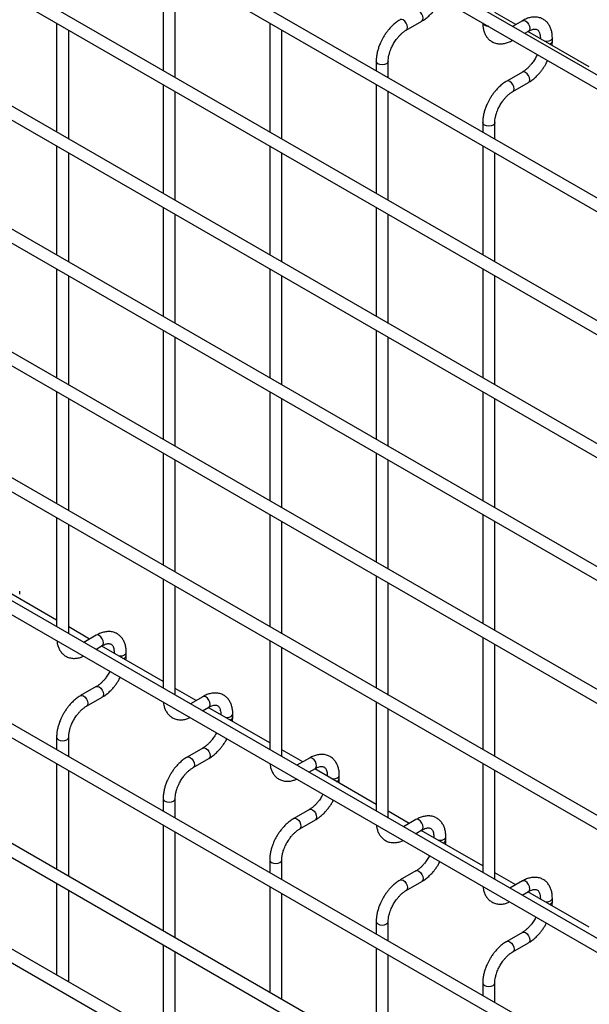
# Model space of a CAD drawing. Header units: inches. Extents: x 0.2 to 10.7, y 0.2 to 8.
# Tile 11 of 24: x 8.456 to 8.929, y 6.185 to 7.002. Entities that reach past the tile are written whole.
import ezdxf

# ---------------------------------------------------------------- set-up
doc = ezdxf.new("R2010")
doc.units = ezdxf.units.IN
doc.header["$MEASUREMENT"] = 0

msp = doc.modelspace()

# ---------------------------------------------------------------- linework, layer by layer
for p, q in [((7.4179, 7.82063), (10.50751, 6.03703)), ((10.40461, 6.10798), (7.52444, 7.77067)), ((10.51251, 5.94362), (7.4229, 7.72722)), ((7.4179, 7.71856), (10.50751, 5.93496)), ((10.51251, 5.84156), (7.4229, 7.62515)), ((7.4179, 7.61649), (10.50751, 5.8329)), ((10.51251, 5.73949), (7.4229, 7.52309)), ((7.4179, 7.51443), (10.50751, 5.73083)), ((10.51251, 5.63742), (7.4229, 7.42102)), ((7.4179, 7.41236), (10.50751, 5.62876)), ((10.51251, 5.53535), (7.4229, 7.31895)), ((7.4179, 7.31029), (10.50751, 5.52669)), ((10.51251, 5.43074), (7.4229, 7.21433)), ((7.4179, 7.20567), (10.50751, 5.42207)), ((10.51251, 5.32867), (7.4229, 7.11226)), ((7.4179, 7.1036), (10.50751, 5.32001)), ((8.57505, 7.05055), (8.57505, 6.96003)), ((8.58505, 6.95426), (8.58505, 7.04478)), ((10.51251, 5.2266), (7.4229, 7.0102)), ((8.86761, 6.99829), (8.85022, 7.00833)), ((7.4179, 7.00154), (10.50751, 5.21794)), ((8.77676, 6.99368), (8.78976, 7.00119)), ((8.87315, 7.00148), (8.865, 6.99678)), ((8.48667, 6.99951), (8.48667, 6.90899)), ((8.49667, 6.90321), (8.49667, 6.99373)), ((8.66344, 6.99952), (8.66344, 6.909)), ((8.67344, 6.90323), (8.67344, 6.99375)), ((8.875, 6.99101), (8.87815, 6.99282)), ((8.92861, 6.96307), (8.87761, 6.99251)), ((8.88799, 6.98714), (8.88799, 6.98652)), ((8.88814, 6.98643), (8.88799, 6.98713)), ((8.89799, 6.98453), (8.89799, 6.98714)), ((8.75183, 6.96782), (8.75183, 6.96005)), ((8.76183, 6.95427), (8.76183, 6.96782)), ((8.87315, 6.95882), (8.86015, 6.95132)), ((8.57505, 6.94848), (8.57505, 6.85796)), ((8.58505, 6.85219), (8.58505, 6.94271)), ((8.75183, 6.9485), (8.75183, 6.85798)), ((8.76183, 6.8522), (8.76183, 6.94273)), ((8.86515, 6.94266), (8.87815, 6.95016)), ((8.84022, 6.91679), (8.84022, 6.90902)), ((8.85022, 6.90325), (8.85022, 6.91679)), ((7.4179, 6.90202), (10.50751, 5.11842)), ((8.48667, 6.89744), (8.48667, 6.80692)), ((8.66344, 6.89746), (8.66344, 6.80694)), ((8.84022, 6.89747), (8.84022, 6.80695)), ((8.49667, 6.80115), (8.49667, 6.89167)), ((8.67344, 6.80116), (8.67344, 6.89168)), ((8.85022, 6.80118), (8.85022, 6.8917)), ((10.40461, 5.18938), (7.52444, 6.85206)), ((8.57505, 6.84641), (8.57505, 6.75589)), ((8.75183, 6.84643), (8.75183, 6.75591)), ((8.58505, 6.75012), (8.58505, 6.84064)), ((8.76183, 6.75014), (8.76183, 6.84066)), ((10.51251, 5.03956), (7.4229, 6.82316)), ((7.4179, 6.8145), (10.50751, 5.0309)), ((8.48667, 6.79537), (8.48667, 6.70485)), ((8.66344, 6.79539), (8.66344, 6.70487)), ((8.84022, 6.79541), (8.84022, 6.70488)), ((8.49667, 6.69908), (8.49667, 6.7896)), ((8.67344, 6.6991), (8.67344, 6.78962)), ((8.85022, 6.69911), (8.85022, 6.78963)), ((8.57505, 6.74435), (8.57505, 6.65383)), ((8.58505, 6.64805), (8.58505, 6.73857)), ((8.75183, 6.74436), (8.75183, 6.65384)), ((8.76183, 6.64807), (8.76183, 6.73859)), ((8.48667, 6.6933), (8.48667, 6.60023)), ((8.66344, 6.69332), (8.66344, 6.6028)), ((8.84022, 6.69334), (8.84022, 6.60282)), ((8.49667, 6.59446), (8.49667, 6.68753)), ((8.67344, 6.59703), (8.67344, 6.68755)), ((8.85022, 6.59704), (8.85022, 6.68757)), ((8.57505, 6.64228), (8.57505, 6.54921)), ((8.75183, 6.6423), (8.75183, 6.55177)), ((8.58505, 6.54343), (8.58505, 6.63651)), ((8.76183, 6.546), (8.76183, 6.63652)), ((8.66344, 6.59125), (8.66344, 6.49818)), ((8.84022, 6.59127), (8.84022, 6.50075)), ((8.48667, 6.58869), (8.48667, 6.49816)), ((8.49667, 6.49239), (8.49667, 6.58291)), ((8.67344, 6.49241), (8.67344, 6.58548)), ((8.85022, 6.49498), (8.85022, 6.5855)), ((8.57505, 6.53766), (8.57505, 6.44714)), ((8.75183, 6.54023), (8.75183, 6.44716)), ((8.76183, 6.44138), (8.76183, 6.53446)), ((8.48667, 6.50373), (8.43567, 6.53317)), ((8.45605, 6.52519), (8.45605, 6.52779)), ((8.58505, 6.44137), (8.58505, 6.53189)), ((8.51406, 6.48792), (8.49667, 6.49796)), ((8.51959, 6.49111), (8.50924, 6.48513)), ((8.66344, 6.48663), (8.66344, 6.39611)), ((8.84022, 6.4892), (8.84022, 6.39613)), ((8.51924, 6.47936), (8.52459, 6.48245)), ((8.57505, 6.4527), (8.52406, 6.48214)), ((8.53444, 6.47677), (8.53444, 6.47615)), ((8.53444, 6.47676), (8.53459, 6.47606)), ((8.54444, 6.47416), (8.54444, 6.47677)), ((8.67344, 6.39034), (8.67344, 6.48086)), ((8.85022, 6.39036), (8.85022, 6.48343)), ((8.53084, 6.46112), (8.53003, 6.45957)), ((8.51959, 6.44845), (8.5066, 6.44095)), ((8.60244, 6.43689), (8.58505, 6.44693)), ((8.5116, 6.43229), (8.52459, 6.43979)), ((8.60798, 6.44009), (8.59762, 6.43411)), ((8.75183, 6.43561), (8.75183, 6.34509)), ((8.60763, 6.42834), (8.61298, 6.43143)), ((8.66344, 6.40168), (8.61245, 6.43112)), ((8.76183, 6.33932), (8.76183, 6.42984)), ((8.62283, 6.42574), (8.62283, 6.42512)), ((8.62283, 6.42573), (8.62298, 6.42504)), ((8.63283, 6.42314), (8.63283, 6.42574)), ((8.48667, 6.40642), (8.48667, 6.3961)), ((8.49667, 6.39032), (8.49667, 6.40642)), ((8.61923, 6.41009), (8.61842, 6.40854)), ((8.60798, 6.39742), (8.59499, 6.38992)), ((8.69083, 6.38587), (8.67344, 6.39591)), ((8.59999, 6.38126), (8.61298, 6.38876)), ((8.69637, 6.38906), (8.68601, 6.38308)), ((8.48667, 6.38455), (8.48667, 6.29658)), ((8.49667, 6.29081), (8.49667, 6.37878)), ((8.69601, 6.37731), (8.70137, 6.3804)), ((8.75183, 6.35065), (8.70083, 6.38009)), ((8.84022, 6.38458), (8.84022, 6.29406)), ((8.85022, 6.28829), (8.85022, 6.37881)), ((8.71122, 6.37471), (8.71122, 6.3741)), ((8.71122, 6.37471), (8.71137, 6.37401)), ((8.72122, 6.37211), (8.72122, 6.37471)), ((8.57505, 6.35539), (8.57505, 6.34507)), ((8.58505, 6.3393), (8.58505, 6.35539)), ((8.70762, 6.35907), (8.70681, 6.35752)), ((8.69637, 6.3464), (8.68338, 6.3389)), ((8.68838, 6.33024), (8.70137, 6.33774)), ((8.77922, 6.33484), (8.76183, 6.34488)), ((8.78476, 6.33804), (8.7744, 6.33206)), ((8.57505, 6.33352), (8.57505, 6.24556)), ((8.7844, 6.32628), (8.78976, 6.32938)), ((8.58505, 6.23978), (8.58505, 6.32775)), ((8.84022, 6.29963), (8.78922, 6.32907)), ((8.7996, 6.32369), (8.7996, 6.32307)), ((8.7996, 6.32368), (8.79975, 6.32299)), ((8.8096, 6.32109), (8.8096, 6.32369)), ((8.796, 6.30804), (8.79519, 6.30649)), ((8.66344, 6.30437), (8.66344, 6.29405)), ((8.67344, 6.28827), (8.67344, 6.30437)), ((8.78476, 6.29537), (8.77177, 6.28787)), ((8.86761, 6.28381), (8.85022, 6.29385)), ((8.48667, 6.28503), (8.48667, 6.20906)), ((8.66344, 6.2825), (8.66344, 6.19453)), ((8.77676, 6.27921), (8.78976, 6.28671)), ((8.87315, 6.28701), (8.86279, 6.28103)), ((8.49667, 6.20448), (8.49667, 6.27926)), ((8.67344, 6.18876), (8.67344, 6.27673)), ((8.87279, 6.27526), (8.87815, 6.27835)), ((8.92861, 6.2486), (8.87761, 6.27804)), ((8.88799, 6.27266), (8.88799, 6.27205)), ((8.88799, 6.27266), (8.88814, 6.27196)), ((8.89799, 6.27006), (8.89799, 6.27266)), ((8.88439, 6.25702), (8.88358, 6.25547)), ((8.75183, 6.25334), (8.75183, 6.24302)), ((8.76183, 6.23725), (8.76183, 6.25334)), ((8.87315, 6.24435), (8.86015, 6.23685)), ((8.57505, 6.23401), (8.57505, 6.15803)), ((8.75183, 6.23147), (8.75183, 6.1435)), ((8.86515, 6.22819), (8.87815, 6.23569)), ((8.58505, 6.15345), (8.58505, 6.22824)), ((8.76183, 6.13773), (8.76183, 6.2257)), ((8.49635, 6.20347), (8.49667, 6.20448)), ((8.84022, 6.20232), (8.84022, 6.19199)), ((8.85022, 6.18622), (8.85022, 6.20232))]:
    msp.add_line(p, q)
at = {"flags": 128}
for points in [[(8.78977, 7.00119), (8.79052, 7.00207), (8.79079, 7.00347), (8.79052, 7.00519), (8.78976, 7.00696), (8.78861, 7.00851), (8.78726, 7.0096), (8.7859, 7.01007), (8.78477, 7.00985)], [(8.77426, 7.0021), (8.77291, 7.00257), (8.77176, 7.00234), (8.77175, 7.00234)], [(8.77676, 6.99368), (8.77676, 6.99368), (8.77753, 6.99457), (8.7778, 6.99597), (8.77753, 6.99769), (8.77676, 6.99946), (8.77562, 7.00101), (8.77426, 7.0021)], [(8.87315, 7.00148), (8.87429, 7.00171), (8.87565, 7.00124)], [(8.87565, 7.00124), (8.877, 7.00015), (8.87815, 6.9986), (8.87891, 6.99683), (8.87918, 6.99511), (8.87891, 6.99371), (8.87815, 6.99282), (8.87815, 6.99282)], [(8.84168, 6.99768), (8.8406, 6.99862), (8.84023, 6.99953)], [(8.84489, 6.99684), (8.84331, 6.99705), (8.84168, 6.99768)], [(8.89799, 6.98712), (8.89761, 6.98603), (8.89653, 6.9851), (8.89491, 6.98447), (8.89299, 6.98425), (8.89177, 6.98434)], [(8.76183, 6.96783), (8.76183, 6.96782), (8.76145, 6.96671), (8.76037, 6.96578), (8.75874, 6.96515), (8.75683, 6.96493), (8.75492, 6.96515), (8.75329, 6.96578), (8.75221, 6.96671), (8.75183, 6.96782), (8.75183, 6.96783)], [(8.87816, 6.95017), (8.87891, 6.95104), (8.87918, 6.95245), (8.87891, 6.95417), (8.87815, 6.95593), (8.877, 6.95748), (8.87565, 6.95857), (8.87429, 6.95904), (8.87315, 6.95882)], [(8.86265, 6.95107), (8.8613, 6.95154), (8.86015, 6.95132), (8.86014, 6.95131)], [(8.86514, 6.94265), (8.86515, 6.94266), (8.86592, 6.94354), (8.86619, 6.94495), (8.86592, 6.94667), (8.86515, 6.94843), (8.86401, 6.94998), (8.86265, 6.95107)], [(8.85022, 6.9168), (8.85022, 6.91679), (8.84984, 6.91569), (8.84875, 6.91475), (8.84713, 6.91412), (8.84522, 6.91391), (8.84331, 6.91412), (8.84168, 6.91475), (8.8406, 6.91569), (8.84022, 6.91679), (8.84022, 6.91681)], [(8.52459, 6.48245), (8.52459, 6.48245), (8.52536, 6.48333), (8.52563, 6.48474), (8.52536, 6.48646), (8.52459, 6.48823), (8.52345, 6.48977), (8.52209, 6.49087), (8.52074, 6.49134), (8.51959, 6.49111)], [(8.53822, 6.47397), (8.53944, 6.47388), (8.54135, 6.4741), (8.54297, 6.47472), (8.54406, 6.47566), (8.54444, 6.47675)], [(8.51961, 6.44846), (8.52074, 6.44867), (8.52209, 6.4482), (8.52345, 6.44711), (8.52459, 6.44556), (8.52536, 6.4438), (8.52563, 6.44208), (8.52536, 6.44067), (8.52461, 6.4398)], [(8.50658, 6.44094), (8.5066, 6.44095), (8.50775, 6.44117), (8.5091, 6.4407), (8.51045, 6.43961), (8.5116, 6.43806), (8.51237, 6.43629), (8.51264, 6.43458)], [(8.61298, 6.43143), (8.61298, 6.43143), (8.61375, 6.43231), (8.61402, 6.43372), (8.61375, 6.43543), (8.61298, 6.4372), (8.61183, 6.43875), (8.61048, 6.43984), (8.60913, 6.44031), (8.60798, 6.44009)], [(8.51264, 6.43458), (8.51237, 6.43317), (8.5116, 6.43229), (8.51159, 6.43228)], [(8.62661, 6.42294), (8.62783, 6.42285), (8.62974, 6.42307), (8.63136, 6.4237), (8.63245, 6.42464), (8.63283, 6.42572)], [(8.48667, 6.40644), (8.48667, 6.40642), (8.48705, 6.40532), (8.48813, 6.40438)], [(8.48813, 6.40438), (8.48975, 6.40375), (8.49167, 6.40353), (8.49358, 6.40375), (8.4952, 6.40438), (8.49628, 6.40532), (8.49667, 6.40642), (8.49667, 6.40643)], [(8.60799, 6.39743), (8.60913, 6.39765), (8.61048, 6.39718), (8.61183, 6.39608), (8.61298, 6.39454), (8.61375, 6.39277), (8.61402, 6.39105), (8.61375, 6.38965), (8.613, 6.38878)], [(8.59497, 6.38991), (8.59499, 6.38992), (8.59614, 6.39015), (8.59749, 6.38968), (8.59884, 6.38858), (8.59999, 6.38704), (8.60075, 6.38527), (8.60102, 6.38355)], [(8.70137, 6.3804), (8.70137, 6.3804), (8.70214, 6.38128), (8.70241, 6.38269), (8.70214, 6.38441), (8.70137, 6.38618), (8.70022, 6.38772), (8.69887, 6.38881), (8.69752, 6.38928), (8.69637, 6.38906)], [(8.60102, 6.38355), (8.60075, 6.38214), (8.59999, 6.38126), (8.59997, 6.38125)], [(8.715, 6.37192), (8.71622, 6.37183), (8.71813, 6.37205), (8.71975, 6.37267), (8.72084, 6.37361), (8.72122, 6.3747)], [(8.57505, 6.35541), (8.57505, 6.35539), (8.57543, 6.35429), (8.57652, 6.35335)], [(8.57652, 6.35335), (8.57814, 6.35273), (8.58005, 6.35251), (8.58197, 6.35273), (8.58359, 6.35335), (8.58467, 6.35429), (8.58505, 6.35539), (8.58505, 6.35541)], [(8.69638, 6.34641), (8.69752, 6.34662), (8.69887, 6.34615), (8.70022, 6.34506), (8.70137, 6.34351), (8.70214, 6.34174), (8.70241, 6.34003), (8.70214, 6.33862), (8.70139, 6.33775)], [(8.68335, 6.33888), (8.68338, 6.3389), (8.68452, 6.33912), (8.68588, 6.33865), (8.68723, 6.33756), (8.68838, 6.33601), (8.68914, 6.33424), (8.68941, 6.33253)], [(8.78976, 6.32938), (8.78976, 6.32938), (8.79052, 6.33026), (8.79079, 6.33167), (8.79052, 6.33338), (8.78976, 6.33515), (8.78861, 6.3367), (8.78726, 6.33779), (8.7859, 6.33826), (8.78476, 6.33804)], [(8.68941, 6.33253), (8.68914, 6.33112), (8.68838, 6.33024), (8.68836, 6.33023)], [(8.80339, 6.32089), (8.8046, 6.3208), (8.80652, 6.32102), (8.80814, 6.32165), (8.80922, 6.32258), (8.8096, 6.32367)], [(8.66344, 6.30439), (8.66344, 6.30437), (8.66382, 6.30326), (8.66491, 6.30233)], [(8.66491, 6.30233), (8.66653, 6.3017), (8.66844, 6.30148), (8.67036, 6.3017), (8.67198, 6.30233), (8.67306, 6.30326), (8.67344, 6.30437), (8.67344, 6.30438)], [(8.78477, 6.29538), (8.7859, 6.2956), (8.78726, 6.29512), (8.78861, 6.29403), (8.78976, 6.29249), (8.79052, 6.29072), (8.79079, 6.289), (8.79052, 6.28759), (8.78978, 6.28673)], [(8.77174, 6.28786), (8.77176, 6.28787), (8.77291, 6.28809), (8.77426, 6.28762), (8.77562, 6.28653), (8.77676, 6.28499), (8.77753, 6.28322), (8.7778, 6.2815)], [(8.7778, 6.2815), (8.77753, 6.28009), (8.77676, 6.27921), (8.77675, 6.2792)], [(8.87815, 6.27835), (8.87815, 6.27835), (8.87891, 6.27923), (8.87918, 6.28064), (8.87891, 6.28236), (8.87815, 6.28412), (8.877, 6.28567), (8.87565, 6.28676), (8.87429, 6.28723), (8.87315, 6.28701)], [(8.89177, 6.26986), (8.89299, 6.26978), (8.89491, 6.27), (8.89653, 6.27062), (8.89761, 6.27156), (8.89799, 6.27265)], [(8.75183, 6.25336), (8.75183, 6.25334), (8.75221, 6.25224), (8.75329, 6.2513)], [(8.75329, 6.2513), (8.75492, 6.25068), (8.75683, 6.25046), (8.75874, 6.25068), (8.76037, 6.2513), (8.76145, 6.25224), (8.76183, 6.25334), (8.76183, 6.25336)], [(8.87316, 6.24435), (8.87429, 6.24457), (8.87565, 6.2441), (8.877, 6.24301), (8.87815, 6.24146), (8.87891, 6.23969), (8.87918, 6.23798), (8.87891, 6.23657), (8.87817, 6.2357)], [(8.86013, 6.23683), (8.86015, 6.23685), (8.8613, 6.23707), (8.86265, 6.2366), (8.86401, 6.23551), (8.86515, 6.23396), (8.86592, 6.23219), (8.86619, 6.23047)], [(8.86619, 6.23047), (8.86592, 6.22907), (8.86515, 6.22819), (8.86514, 6.22818)], [(8.84022, 6.20234), (8.84022, 6.20232), (8.8406, 6.20121), (8.84168, 6.20028)], [(8.84168, 6.20028), (8.84331, 6.19965), (8.84522, 6.19943), (8.84713, 6.19965), (8.84875, 6.20028), (8.84984, 6.20121), (8.85022, 6.20232), (8.85022, 6.20233)]]:
    msp.add_lwpolyline(points, dxfattribs=at)
for centre, start, end in [((8.89493, 6.98513), 283.61486, 348.73138), ((8.54137, 6.47476), 283.62805, 348.60971), ((8.62976, 6.42374), 283.62805, 348.60971), ((8.71815, 6.37271), 283.62805, 348.60971), ((8.80654, 6.32169), 283.62805, 348.60971), ((8.89492, 6.27066), 283.62805, 348.60971)]:
    msp.add_arc(centre, 0.00313, start, end)
for points, knots in [([(8.78975, 7.00125), (8.79021, 7.0015), (8.7917, 7.00231), (8.79403, 7.0041), (8.79664, 7.00645), (8.7988, 7.00879), (8.80068, 7.01112), (8.80233, 7.01345), (8.80409, 7.01625), (8.80508, 7.0183), (8.80566, 7.01949)], [0, 0, 0, 0, 0.071982, 0.230009, 0.376763, 0.510502, 0.614264, 0.732866, 0.84542, 1, 1, 1, 1]), ([(8.77177, 7.00228), (8.77135, 7.00205), (8.7699, 7.00127), (8.76758, 6.9995), (8.76494, 6.99714), (8.76276, 6.9948), (8.76087, 6.99247), (8.75918, 6.99011), (8.75813, 6.98838), (8.75761, 6.9875)], [0, 0, 0, 0, 0.077866, 0.264825, 0.439015, 0.599, 0.720998, 0.859308, 1, 1, 1, 1]), ([(8.84026, 6.99974), (8.84026, 6.99901), (8.84026, 6.99717), (8.84071, 6.9944), (8.84159, 6.99145), (8.84294, 6.98874), (8.84478, 6.98635), (8.84714, 6.98438), (8.85003, 6.98294), (8.85325, 6.98224), (8.85661, 6.98226), (8.85993, 6.98296), (8.8628, 6.98401), (8.86451, 6.98501), (8.86514, 6.98538)], [0, 0, 0, 0, 0.054697, 0.137511, 0.221311, 0.305727, 0.390838, 0.477724, 0.568752, 0.667443, 0.758472, 0.851633, 0.945048, 1, 1, 1, 1]), ([(8.89795, 6.98712), (8.89795, 6.98786), (8.89795, 6.98971), (8.89749, 6.99249), (8.89661, 6.99543), (8.89525, 6.99813), (8.8934, 7.0005), (8.89104, 7.00246), (8.88814, 7.00388), (8.88491, 7.00457), (8.88155, 7.00452), (8.87824, 7.00381), (8.87541, 7.00276), (8.87375, 7.00177), (8.87316, 7.00142)], [0, 0, 0, 0, 0.055891, 0.138867, 0.222826, 0.307399, 0.392678, 0.479776, 0.571102, 0.670205, 0.761479, 0.854858, 0.948417, 1, 1, 1, 1]), ([(8.76627, 6.9825), (8.76696, 6.98362), (8.76793, 6.98521), (8.76957, 6.98733), (8.77101, 6.98901), (8.77278, 6.99078), (8.77463, 6.9923), (8.77599, 6.99327), (8.77667, 6.99362), (8.77676, 6.99366)], [0, 0, 0, 0, 0.233338, 0.328238, 0.483641, 0.641755, 0.807615, 0.976339, 1, 1, 1, 1]), ([(8.87814, 6.99281), (8.87868, 6.9931), (8.87982, 6.99373), (8.88143, 6.99427), (8.88291, 6.99454), (8.88415, 6.99451), (8.88518, 6.99422), (8.88599, 6.99369), (8.88678, 6.99272), (8.88743, 6.99136), (8.88785, 6.98951), (8.88804, 6.98805), (8.88799, 6.98717), (8.88799, 6.98713)], [0, 0, 0, 0, 0.0766862, 0.1650368, 0.2549323, 0.3489948, 0.4542489, 0.5907939, 0.696654, 0.7976353, 0.8969559, 0.9953119, 1, 1, 1, 1]), ([(8.75761, 6.9875), (8.75684, 6.98608), (8.75576, 6.98409), (8.75448, 6.98104), (8.75354, 6.97842), (8.75268, 6.97531), (8.7521, 6.97211), (8.75181, 6.96958), (8.75186, 6.96818), (8.75187, 6.96783)], [0, 0, 0, 0, 0.221268, 0.311483, 0.460164, 0.612945, 0.775445, 0.943585, 1, 1, 1, 1]), ([(8.89774, 6.98089), (8.89785, 6.98178), (8.89801, 6.98301), (8.89796, 6.98418), (8.89795, 6.98452)], [0, 0, 0, 0, 0.714053, 1, 1, 1, 1]), ([(8.76184, 6.96783), (8.76186, 6.96857), (8.7619, 6.9701), (8.76235, 6.97269), (8.76302, 6.9752), (8.76384, 6.97751), (8.76485, 6.97989), (8.76574, 6.98154), (8.76627, 6.9825)], [0, 0, 0, 0, 0.171377, 0.354378, 0.535542, 0.668658, 0.807018, 1, 1, 1, 1]), ([(8.88358, 6.96994), (8.88289, 6.96882), (8.88192, 6.96724), (8.88029, 6.96512), (8.87885, 6.96345), (8.87709, 6.96169), (8.87525, 6.96018), (8.8739, 6.95922), (8.87323, 6.95888), (8.87315, 6.95884)], [0, 0, 0, 0, 0.233946, 0.329093, 0.484887, 0.643376, 0.809607, 0.978684, 1, 1, 1, 1]), ([(8.87814, 6.95022), (8.8786, 6.95047), (8.88008, 6.95128), (8.88242, 6.95308), (8.88503, 6.95543), (8.88719, 6.95776), (8.88907, 6.96009), (8.89072, 6.96242), (8.89247, 6.96522), (8.89347, 6.96728), (8.89405, 6.96847)], [0, 0, 0, 0, 0.0719822, 0.230009, 0.3767627, 0.5105025, 0.614264, 0.732866, 0.8454197, 1, 1, 1, 1]), ([(8.88536, 6.97348), (8.88526, 6.97323), (8.88475, 6.97203), (8.8841, 6.97086), (8.88358, 6.96994)], [0, 0, 0, 0, 0.208039, 1, 1, 1, 1]), ([(8.86016, 6.95126), (8.85974, 6.95103), (8.85828, 6.95025), (8.85597, 6.94848), (8.85333, 6.94612), (8.85115, 6.94377), (8.84926, 6.94144), (8.84757, 6.93909), (8.84652, 6.93735), (8.84599, 6.93647)], [0, 0, 0, 0, 0.077866, 0.264825, 0.439015, 0.599, 0.720998, 0.859308, 1, 1, 1, 1]), ([(8.85465, 6.93147), (8.85535, 6.9326), (8.85632, 6.93418), (8.85795, 6.93631), (8.8594, 6.93799), (8.86117, 6.93975), (8.86302, 6.94127), (8.86438, 6.94225), (8.86506, 6.9426), (8.86515, 6.94264)], [0, 0, 0, 0, 0.233338, 0.328238, 0.483641, 0.641755, 0.807615, 0.976339, 1, 1, 1, 1]), ([(8.84599, 6.93647), (8.84523, 6.93506), (8.84415, 6.93306), (8.84287, 6.93001), (8.84193, 6.92739), (8.84107, 6.92428), (8.84049, 6.92108), (8.8402, 6.91855), (8.84025, 6.91716), (8.84026, 6.91681)], [0, 0, 0, 0, 0.221268, 0.311483, 0.460164, 0.612945, 0.775445, 0.943585, 1, 1, 1, 1]), ([(8.85023, 6.9168), (8.85025, 6.91754), (8.85029, 6.91907), (8.85074, 6.92167), (8.8514, 6.92417), (8.85223, 6.92649), (8.85323, 6.92887), (8.85413, 6.93052), (8.85465, 6.93147)], [0, 0, 0, 0, 0.171377, 0.354378, 0.535542, 0.668658, 0.807018, 1, 1, 1, 1]), ([(8.5444, 6.47675), (8.5444, 6.47749), (8.5444, 6.47934), (8.54394, 6.48212), (8.54306, 6.48506), (8.5417, 6.48776), (8.53985, 6.49013), (8.53748, 6.49209), (8.53458, 6.49351), (8.53136, 6.4942), (8.528, 6.49415), (8.52468, 6.49344), (8.52186, 6.49239), (8.52019, 6.4914), (8.5196, 6.49105)], [0, 0, 0, 0, 0.055865, 0.138843, 0.222804, 0.307378, 0.392659, 0.479758, 0.571085, 0.670191, 0.761466, 0.854847, 0.948408, 1, 1, 1, 1]), ([(8.48685, 6.48651), (8.48695, 6.48569), (8.48718, 6.4838), (8.48804, 6.48108), (8.48938, 6.47837), (8.49123, 6.47598), (8.49358, 6.47401), (8.49647, 6.47257), (8.49969, 6.47186), (8.50305, 6.4719), (8.50617, 6.47249), (8.50815, 6.47333), (8.50904, 6.4737)], [0, 0, 0, 0, 0.075647, 0.173758, 0.272589, 0.372235, 0.473958, 0.580532, 0.696076, 0.802651, 0.911721, 1, 1, 1, 1]), ([(8.52459, 6.48243), (8.52512, 6.48273), (8.52627, 6.48336), (8.52787, 6.4839), (8.52935, 6.48417), (8.53059, 6.48414), (8.53163, 6.48385), (8.53244, 6.48332), (8.53323, 6.48235), (8.53388, 6.48099), (8.53429, 6.47914), (8.53449, 6.47768), (8.53443, 6.4768), (8.53443, 6.47676)], [0, 0, 0, 0, 0.076773, 0.165115, 0.255001, 0.349054, 0.454297, 0.590828, 0.696678, 0.797649, 0.896959, 0.995305, 1, 1, 1, 1]), ([(8.54419, 6.47052), (8.5443, 6.4714), (8.54446, 6.47264), (8.54441, 6.47381), (8.5444, 6.47415)], [0, 0, 0, 0, 0.713841, 1, 1, 1, 1]), ([(8.53003, 6.45957), (8.52934, 6.45845), (8.52837, 6.45687), (8.52674, 6.45475), (8.5253, 6.45308), (8.52353, 6.45132), (8.52169, 6.44981), (8.52034, 6.44885), (8.51967, 6.44851), (8.5196, 6.44847)], [0, 0, 0, 0, 0.2338919, 0.3290165, 0.4847743, 0.6432275, 0.8094194, 0.9784571, 1, 1, 1, 1]), ([(8.52458, 6.43985), (8.52505, 6.4401), (8.52653, 6.44091), (8.52886, 6.44271), (8.53148, 6.44506), (8.53363, 6.44739), (8.53552, 6.44972), (8.53716, 6.45205), (8.53854, 6.45422), (8.53923, 6.4556), (8.53949, 6.45613)], [0, 0, 0, 0, 0.078783, 0.251746, 0.412369, 0.558749, 0.672317, 0.802128, 0.925319, 1, 1, 1, 1]), ([(8.50661, 6.44089), (8.50618, 6.44066), (8.50473, 6.43988), (8.50242, 6.43811), (8.49978, 6.43575), (8.4976, 6.4334), (8.49571, 6.43107), (8.49402, 6.42872), (8.49297, 6.42698), (8.49244, 6.4261)], [0, 0, 0, 0, 0.077868, 0.264827, 0.439016, 0.599002, 0.720999, 0.859309, 1, 1, 1, 1]), ([(8.57524, 6.43548), (8.57534, 6.43466), (8.57557, 6.43278), (8.57643, 6.43005), (8.57777, 6.42734), (8.57962, 6.42496), (8.58197, 6.42299), (8.58486, 6.42155), (8.58808, 6.42084), (8.59144, 6.42088), (8.59455, 6.42147), (8.59654, 6.4223), (8.59743, 6.42267)], [0, 0, 0, 0, 0.075647, 0.173758, 0.272589, 0.372235, 0.473958, 0.580532, 0.696076, 0.802651, 0.911721, 1, 1, 1, 1]), ([(8.63279, 6.42572), (8.63279, 6.42647), (8.63278, 6.42831), (8.63233, 6.43109), (8.63145, 6.43403), (8.63008, 6.43673), (8.62823, 6.43911), (8.62587, 6.44106), (8.62297, 6.44249), (8.61975, 6.44317), (8.61639, 6.44313), (8.61307, 6.44241), (8.61025, 6.44137), (8.60858, 6.44038), (8.60799, 6.44002)], [0, 0, 0, 0, 0.055865, 0.138843, 0.222804, 0.307378, 0.392659, 0.479758, 0.571085, 0.670191, 0.761466, 0.854847, 0.948408, 1, 1, 1, 1]), ([(8.5011, 6.4211), (8.50179, 6.42223), (8.50277, 6.42381), (8.5044, 6.42594), (8.50584, 6.42762), (8.50762, 6.42938), (8.50947, 6.4309), (8.51083, 6.43187), (8.51151, 6.43222), (8.5116, 6.43227)], [0, 0, 0, 0, 0.23328, 0.328157, 0.483522, 0.641597, 0.807416, 0.976098, 1, 1, 1, 1]), ([(8.61298, 6.43141), (8.61351, 6.4317), (8.61466, 6.43233), (8.61626, 6.43288), (8.61774, 6.43315), (8.61898, 6.43311), (8.62002, 6.43282), (8.62083, 6.4323), (8.62162, 6.43133), (8.62227, 6.42996), (8.62268, 6.42811), (8.62288, 6.42666), (8.62282, 6.42578), (8.62282, 6.42574)], [0, 0, 0, 0, 0.076773, 0.165115, 0.255001, 0.349054, 0.454297, 0.590828, 0.696678, 0.797649, 0.896959, 0.995305, 1, 1, 1, 1]), ([(8.49244, 6.4261), (8.49167, 6.42469), (8.49059, 6.42269), (8.48931, 6.41964), (8.48837, 6.41702), (8.48751, 6.41391), (8.48693, 6.41071), (8.48665, 6.40818), (8.4867, 6.40679), (8.48671, 6.40644)], [0, 0, 0, 0, 0.221259, 0.311471, 0.460146, 0.612921, 0.775414, 0.943548, 1, 1, 1, 1]), ([(8.49668, 6.40643), (8.4967, 6.40717), (8.49674, 6.4087), (8.49718, 6.4113), (8.49785, 6.4138), (8.49867, 6.41612), (8.49968, 6.4185), (8.50058, 6.42014), (8.5011, 6.4211)], [0, 0, 0, 0, 0.1714581, 0.354441, 0.5355878, 0.6686902, 0.8070367, 1, 1, 1, 1]), ([(8.63258, 6.4195), (8.63269, 6.42038), (8.63284, 6.42162), (8.6328, 6.42279), (8.63279, 6.42312)], [0, 0, 0, 0, 0.713841, 1, 1, 1, 1]), ([(8.61842, 6.40854), (8.61773, 6.40742), (8.61675, 6.40584), (8.61513, 6.40373), (8.61369, 6.40205), (8.61192, 6.4003), (8.61008, 6.39879), (8.60873, 6.39782), (8.60806, 6.39748), (8.60799, 6.39744)], [0, 0, 0, 0, 0.2338919, 0.3290165, 0.4847743, 0.6432275, 0.8094194, 0.9784571, 1, 1, 1, 1]), ([(8.61297, 6.38883), (8.61344, 6.38908), (8.61492, 6.38988), (8.61725, 6.39168), (8.61986, 6.39403), (8.62202, 6.39637), (8.62391, 6.3987), (8.62554, 6.40103), (8.62693, 6.40319), (8.62762, 6.40458), (8.62787, 6.4051)], [0, 0, 0, 0, 0.078783, 0.251746, 0.412369, 0.558749, 0.672317, 0.802128, 0.925319, 1, 1, 1, 1]), ([(8.595, 6.38986), (8.59457, 6.38963), (8.59312, 6.38885), (8.59081, 6.38708), (8.58817, 6.38472), (8.58599, 6.38238), (8.5841, 6.38005), (8.5824, 6.37769), (8.58136, 6.37595), (8.58083, 6.37508)], [0, 0, 0, 0, 0.077868, 0.264827, 0.439016, 0.599002, 0.720999, 0.859309, 1, 1, 1, 1]), ([(8.72118, 6.3747), (8.72117, 6.37544), (8.72117, 6.37729), (8.72072, 6.38006), (8.71983, 6.38301), (8.71847, 6.3857), (8.71662, 6.38808), (8.71426, 6.39004), (8.71136, 6.39146), (8.70814, 6.39215), (8.70477, 6.3921), (8.70146, 6.39138), (8.69864, 6.39034), (8.69697, 6.38935), (8.69638, 6.389)], [0, 0, 0, 0, 0.055865, 0.138843, 0.222804, 0.307378, 0.392659, 0.479758, 0.571085, 0.670191, 0.761466, 0.854847, 0.948408, 1, 1, 1, 1]), ([(8.58949, 6.37008), (8.59018, 6.3712), (8.59116, 6.37278), (8.59279, 6.37491), (8.59423, 6.37659), (8.59601, 6.37835), (8.59785, 6.37987), (8.59922, 6.38085), (8.5999, 6.3812), (8.59998, 6.38124)], [0, 0, 0, 0, 0.23328, 0.328157, 0.483522, 0.641597, 0.807416, 0.976098, 1, 1, 1, 1]), ([(8.66363, 6.38446), (8.66373, 6.38364), (8.66396, 6.38175), (8.66482, 6.37903), (8.66616, 6.37632), (8.66801, 6.37393), (8.67036, 6.37196), (8.67325, 6.37052), (8.67647, 6.36981), (8.67983, 6.36985), (8.68294, 6.37044), (8.68493, 6.37128), (8.68582, 6.37165)], [0, 0, 0, 0, 0.075647, 0.173758, 0.272589, 0.372235, 0.473958, 0.580532, 0.696076, 0.802651, 0.911721, 1, 1, 1, 1]), ([(8.70136, 6.38038), (8.7019, 6.38068), (8.70305, 6.38131), (8.70465, 6.38185), (8.70613, 6.38212), (8.70737, 6.38209), (8.70841, 6.3818), (8.70921, 6.38127), (8.71, 6.3803), (8.71065, 6.37894), (8.71107, 6.37709), (8.71126, 6.37563), (8.71121, 6.37475), (8.71121, 6.37471)], [0, 0, 0, 0, 0.076773, 0.165115, 0.255001, 0.349054, 0.454297, 0.590828, 0.696678, 0.797649, 0.896959, 0.995305, 1, 1, 1, 1]), ([(8.58083, 6.37508), (8.58006, 6.37366), (8.57898, 6.37167), (8.5777, 6.36862), (8.57676, 6.366), (8.5759, 6.36289), (8.57532, 6.35969), (8.57504, 6.35716), (8.57508, 6.35576), (8.57509, 6.35541)], [0, 0, 0, 0, 0.221259, 0.311471, 0.460146, 0.612921, 0.775414, 0.943548, 1, 1, 1, 1]), ([(8.58507, 6.3554), (8.58509, 6.35614), (8.58513, 6.35767), (8.58557, 6.36027), (8.58624, 6.36278), (8.58706, 6.36509), (8.58807, 6.36747), (8.58897, 6.36912), (8.58949, 6.37008)], [0, 0, 0, 0, 0.171458, 0.354441, 0.535588, 0.66869, 0.807037, 1, 1, 1, 1]), ([(8.72097, 6.36847), (8.72108, 6.36935), (8.72123, 6.37059), (8.72119, 6.37176), (8.72118, 6.3721)], [0, 0, 0, 0, 0.713841, 1, 1, 1, 1]), ([(8.70681, 6.35752), (8.70611, 6.3564), (8.70514, 6.35482), (8.70352, 6.3527), (8.70208, 6.35103), (8.70031, 6.34927), (8.69847, 6.34776), (8.69712, 6.3468), (8.69645, 6.34645), (8.69637, 6.34642)], [0, 0, 0, 0, 0.2338919, 0.3290165, 0.4847743, 0.6432275, 0.8094194, 0.9784571, 1, 1, 1, 1]), ([(8.70136, 6.3378), (8.70182, 6.33805), (8.70331, 6.33886), (8.70564, 6.34066), (8.70825, 6.34301), (8.71041, 6.34534), (8.71229, 6.34767), (8.71393, 6.35), (8.71532, 6.35217), (8.716, 6.35355), (8.71626, 6.35407)], [0, 0, 0, 0, 0.078783, 0.251746, 0.412369, 0.558749, 0.672317, 0.802128, 0.925319, 1, 1, 1, 1]), ([(8.68339, 6.33884), (8.68296, 6.33861), (8.68151, 6.33783), (8.6792, 6.33605), (8.67656, 6.3337), (8.67437, 6.33135), (8.67249, 6.32902), (8.67079, 6.32667), (8.66975, 6.32493), (8.66922, 6.32405)], [0, 0, 0, 0, 0.077868, 0.264827, 0.439016, 0.599002, 0.720999, 0.859309, 1, 1, 1, 1]), ([(8.80956, 6.32367), (8.80956, 6.32442), (8.80956, 6.32626), (8.80911, 6.32904), (8.80822, 6.33198), (8.80686, 6.33468), (8.80501, 6.33705), (8.80265, 6.33901), (8.79975, 6.34044), (8.79653, 6.34112), (8.79316, 6.34107), (8.78985, 6.34036), (8.78702, 6.33931), (8.78536, 6.33833), (8.78477, 6.33797)], [0, 0, 0, 0, 0.055865, 0.138843, 0.222804, 0.307378, 0.392659, 0.479758, 0.571085, 0.670191, 0.761466, 0.854847, 0.948408, 1, 1, 1, 1]), ([(8.67788, 6.31905), (8.67857, 6.32018), (8.67955, 6.32176), (8.68118, 6.32389), (8.68262, 6.32556), (8.68439, 6.32733), (8.68624, 6.32885), (8.6876, 6.32982), (8.68829, 6.33017), (8.68837, 6.33022)], [0, 0, 0, 0, 0.23328, 0.328157, 0.483522, 0.641597, 0.807416, 0.976098, 1, 1, 1, 1]), ([(8.75202, 6.33343), (8.75212, 6.33261), (8.75235, 6.33072), (8.75321, 6.328), (8.75455, 6.32529), (8.75639, 6.32291), (8.75875, 6.32094), (8.76164, 6.3195), (8.76486, 6.31878), (8.76822, 6.31883), (8.77133, 6.31942), (8.77332, 6.32025), (8.77421, 6.32062)], [0, 0, 0, 0, 0.075647, 0.173758, 0.272589, 0.372235, 0.473958, 0.580532, 0.696076, 0.802651, 0.911721, 1, 1, 1, 1]), ([(8.78975, 6.32936), (8.79029, 6.32965), (8.79144, 6.33028), (8.79304, 6.33083), (8.79452, 6.3311), (8.79576, 6.33106), (8.7968, 6.33077), (8.7976, 6.33025), (8.79839, 6.32928), (8.79904, 6.32791), (8.79946, 6.32606), (8.79965, 6.32461), (8.7996, 6.32373), (8.7996, 6.32369)], [0, 0, 0, 0, 0.076773, 0.165115, 0.255001, 0.349054, 0.454297, 0.590828, 0.696678, 0.797649, 0.896959, 0.995305, 1, 1, 1, 1]), ([(8.66922, 6.32405), (8.66845, 6.32263), (8.66737, 6.32064), (8.66609, 6.31759), (8.66515, 6.31497), (8.66429, 6.31186), (8.66371, 6.30866), (8.66343, 6.30613), (8.66347, 6.30474), (8.66348, 6.30439)], [0, 0, 0, 0, 0.221259, 0.311471, 0.460146, 0.612921, 0.775414, 0.943548, 1, 1, 1, 1]), ([(8.80935, 6.31744), (8.80947, 6.31833), (8.80962, 6.31957), (8.80958, 6.32074), (8.80956, 6.32107)], [0, 0, 0, 0, 0.713841, 1, 1, 1, 1]), ([(8.67346, 6.30438), (8.67347, 6.30512), (8.67351, 6.30665), (8.67396, 6.30925), (8.67463, 6.31175), (8.67545, 6.31407), (8.67646, 6.31645), (8.67736, 6.31809), (8.67788, 6.31905)], [0, 0, 0, 0, 0.171458, 0.354441, 0.535588, 0.66869, 0.807037, 1, 1, 1, 1]), ([(8.79519, 6.30649), (8.7945, 6.30537), (8.79353, 6.30379), (8.7919, 6.30167), (8.79047, 6.3), (8.7887, 6.29825), (8.78686, 6.29674), (8.78551, 6.29577), (8.78484, 6.29543), (8.78476, 6.29539)], [0, 0, 0, 0, 0.2338919, 0.3290165, 0.4847743, 0.6432275, 0.8094194, 0.9784571, 1, 1, 1, 1]), ([(8.78975, 6.28677), (8.79021, 6.28703), (8.7917, 6.28783), (8.79403, 6.28963), (8.79664, 6.29198), (8.7988, 6.29432), (8.80068, 6.29665), (8.80232, 6.29898), (8.80371, 6.30114), (8.80439, 6.30253), (8.80465, 6.30305)], [0, 0, 0, 0, 0.078783, 0.251746, 0.412369, 0.558749, 0.672317, 0.802128, 0.925319, 1, 1, 1, 1]), ([(8.89795, 6.27265), (8.89795, 6.27339), (8.89795, 6.27523), (8.89749, 6.27801), (8.89661, 6.28096), (8.89525, 6.28365), (8.8934, 6.28603), (8.89104, 6.28799), (8.88814, 6.28941), (8.88491, 6.2901), (8.88155, 6.29005), (8.87824, 6.28933), (8.87541, 6.28829), (8.87375, 6.2873), (8.87315, 6.28695)], [0, 0, 0, 0, 0.055865, 0.138843, 0.222804, 0.307378, 0.392659, 0.479758, 0.571085, 0.670191, 0.761466, 0.854847, 0.948408, 1, 1, 1, 1]), ([(8.77177, 6.28781), (8.77135, 6.28758), (8.7699, 6.2868), (8.76758, 6.28503), (8.76494, 6.28267), (8.76276, 6.28033), (8.76087, 6.27799), (8.75918, 6.27564), (8.75813, 6.2739), (8.75761, 6.27303)], [0, 0, 0, 0, 0.077868, 0.264827, 0.439016, 0.599002, 0.720999, 0.859309, 1, 1, 1, 1]), ([(8.84041, 6.28241), (8.84051, 6.28159), (8.84074, 6.2797), (8.8416, 6.27698), (8.84294, 6.27427), (8.84478, 6.27188), (8.84714, 6.26991), (8.85003, 6.26847), (8.85325, 6.26776), (8.85661, 6.2678), (8.85972, 6.26839), (8.86171, 6.26922), (8.8626, 6.2696)], [0, 0, 0, 0, 0.075647, 0.173758, 0.272589, 0.372235, 0.473958, 0.580532, 0.696076, 0.802651, 0.911721, 1, 1, 1, 1]), ([(8.87814, 6.27833), (8.87867, 6.27863), (8.87982, 6.27926), (8.88143, 6.2798), (8.88291, 6.28007), (8.88415, 6.28004), (8.88518, 6.27975), (8.88599, 6.27922), (8.88678, 6.27825), (8.88743, 6.27689), (8.88785, 6.27504), (8.88804, 6.27358), (8.88799, 6.2727), (8.88799, 6.27266)], [0, 0, 0, 0, 0.076773, 0.165115, 0.255001, 0.349054, 0.454297, 0.590828, 0.696678, 0.797649, 0.896959, 0.995305, 1, 1, 1, 1]), ([(8.75761, 6.27303), (8.75684, 6.27161), (8.75576, 6.26961), (8.75448, 6.26656), (8.75354, 6.26395), (8.75268, 6.26084), (8.7521, 6.25764), (8.75181, 6.2551), (8.75186, 6.25371), (8.75187, 6.25336)], [0, 0, 0, 0, 0.221259, 0.311471, 0.460146, 0.612921, 0.775414, 0.943548, 1, 1, 1, 1]), ([(8.76627, 6.26803), (8.76696, 6.26915), (8.76793, 6.27073), (8.76957, 6.27286), (8.77101, 6.27454), (8.77278, 6.2763), (8.77463, 6.27782), (8.77599, 6.2788), (8.77668, 6.27915), (8.77676, 6.27919)], [0, 0, 0, 0, 0.2332801, 0.3281568, 0.4835223, 0.6415972, 0.8074158, 0.9760985, 1, 1, 1, 1]), ([(8.76184, 6.25335), (8.76186, 6.25409), (8.7619, 6.25562), (8.76235, 6.25822), (8.76302, 6.26073), (8.76384, 6.26304), (8.76485, 6.26542), (8.76574, 6.26707), (8.76627, 6.26803)], [0, 0, 0, 0, 0.171458, 0.354441, 0.535588, 0.66869, 0.807037, 1, 1, 1, 1]), ([(8.89774, 6.26642), (8.89785, 6.2673), (8.89801, 6.26854), (8.89796, 6.26971), (8.89795, 6.27005)], [0, 0, 0, 0, 0.713841, 1, 1, 1, 1]), ([(8.88358, 6.25547), (8.88289, 6.25434), (8.88192, 6.25277), (8.88029, 6.25065), (8.87885, 6.24898), (8.87709, 6.24722), (8.87525, 6.24571), (8.8739, 6.24475), (8.87323, 6.2444), (8.87315, 6.24436)], [0, 0, 0, 0, 0.233892, 0.329016, 0.484774, 0.643228, 0.809419, 0.978457, 1, 1, 1, 1]), ([(8.87814, 6.23575), (8.8786, 6.236), (8.88008, 6.23681), (8.88242, 6.23861), (8.88503, 6.24096), (8.88719, 6.24329), (8.88907, 6.24562), (8.89071, 6.24795), (8.8921, 6.25012), (8.89278, 6.2515), (8.89304, 6.25202)], [0, 0, 0, 0, 0.078783, 0.251746, 0.412369, 0.558749, 0.672317, 0.802128, 0.925319, 1, 1, 1, 1]), ([(8.86016, 6.23678), (8.85974, 6.23656), (8.85828, 6.23577), (8.85597, 6.234), (8.85333, 6.23165), (8.85115, 6.2293), (8.84926, 6.22697), (8.84757, 6.22462), (8.84652, 6.22288), (8.84599, 6.222)], [0, 0, 0, 0, 0.077868, 0.264827, 0.439016, 0.599002, 0.720999, 0.859309, 1, 1, 1, 1]), ([(8.85465, 6.217), (8.85535, 6.21813), (8.85632, 6.21971), (8.85795, 6.22183), (8.8594, 6.22351), (8.86117, 6.22528), (8.86302, 6.2268), (8.86438, 6.22777), (8.86506, 6.22812), (8.86515, 6.22817)], [0, 0, 0, 0, 0.23328, 0.328157, 0.483522, 0.641597, 0.807416, 0.976098, 1, 1, 1, 1]), ([(8.84599, 6.222), (8.84523, 6.22058), (8.84415, 6.21859), (8.84287, 6.21554), (8.84193, 6.21292), (8.84107, 6.20981), (8.84049, 6.20661), (8.8402, 6.20408), (8.84025, 6.20268), (8.84026, 6.20233)], [0, 0, 0, 0, 0.221259, 0.311471, 0.460146, 0.612921, 0.775414, 0.943548, 1, 1, 1, 1]), ([(8.85023, 6.20233), (8.85025, 6.20307), (8.85029, 6.2046), (8.85074, 6.2072), (8.8514, 6.2097), (8.85223, 6.21202), (8.85323, 6.2144), (8.85413, 6.21604), (8.85465, 6.217)], [0, 0, 0, 0, 0.1714581, 0.354441, 0.5355878, 0.6686902, 0.8070367, 1, 1, 1, 1])]:
    msp.add_open_spline(points, degree=3, knots=knots)

doc.saveas('drawing.dxf')
